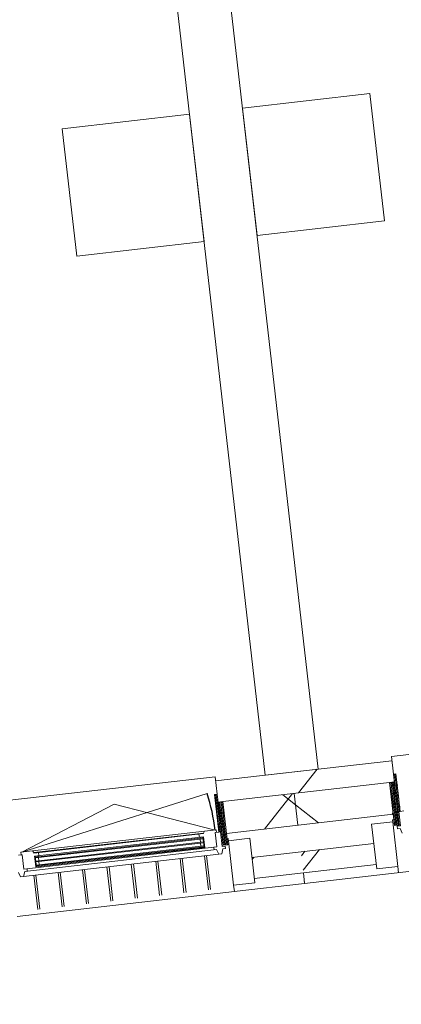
# Model space of a CAD drawing. Header units: metres. Extents: x 136266 to 136452, y 453403 to 453560.
# Tile 122 of 133: x 136311.42 to 136313.21, y 453532.47 to 453537.08. Entities that reach past the tile are written whole.
import ezdxf

# ---------------------------------------------------------------- set-up
doc = ezdxf.new("R2010")
doc.units = ezdxf.units.M
doc.layers.add('A-DETL-BEBOUWING', color=253, linetype='Continuous', lineweight=9)
doc.layers.add('A-DETL-GENF-4', color=252, linetype='Continuous', lineweight=9)

# ---------------------------------------------------------------- blocks, each defined once
blk = doc.blocks.new('859-DO-0010 29-09-2022')
at = {"layer": 'A-DETL-BEBOUWING'}
h = blk.add_hatch(dxfattribs=at)
h.set_pattern_fill('FP_1236', color=256, angle=45.00000000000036, style=0, pattern_type=2)
h.set_pattern_definition([(76.77800000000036, (23018.23420882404, 81867.8720671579), (-412.9549461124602, 97.02500956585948), []), (166.7780000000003, (23018.23420882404, 81867.8720671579), (-97.02500956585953, -412.9549461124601), [])])
h.paths.add_polyline_path([(20722.97763277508, 80445.97294263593), (21105.30769528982, 80682.82443267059), (21025.53008277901, 80809.85348978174), (20643.98321958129, 80573.48718766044), (20718.12218628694, 80453.8106942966)])
h.paths.add_polyline_path([(21966.45389668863, 81216.3000364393), (22635.47863558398, 81630.7573909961), (22555.70102307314, 81757.78644810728), (21887.45948349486, 81343.8142814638), (21946.06622578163, 81249.21019246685)])
h.paths.add_polyline_path([(23496.62483698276, 82164.2329947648), (24116.34406780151, 82548.14584288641), (24037.34965460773, 82675.66008791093), (23417.63042378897, 82291.74723978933), (23472.65645350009, 82202.92320335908)])
h.paths.add_polyline_path([(25076.1012853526, 83142.71045952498), (25313.49045365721, 83289.7718176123), (25234.49604046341, 83417.2860626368), (24997.10687215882, 83270.22470454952), (25070.45957682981, 83151.81740992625)])
h = blk.add_hatch(dxfattribs=at)
h.set_pattern_fill('FP_1235', color=256, angle=45.00000000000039, style=0, pattern_type=2)
h.set_pattern_definition([(76.77800000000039, (23136.725506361, 81676.60109706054), (-389.3964602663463, 91.48987229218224), []), (76.77800000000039, (24156.83946820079, 82308.5558624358), (-389.3964602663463, 91.48987229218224), [])])
h.paths.add_polyline_path([(20841.46925256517, 80254.70157510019), (21133.68924859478, 80435.73034647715), (21081.02630646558, 80520.73984316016), (20788.80631043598, 80339.7110717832), (20815.13778150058, 80297.2063234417)])
h.paths.add_polyline_path([(22175.05558296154, 81080.85138755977), (22663.86018888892, 81383.6633048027), (22611.19724675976, 81468.67280148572), (22122.39264083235, 81165.86088424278), (22148.72411189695, 81123.35613590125)])
h.paths.add_polyline_path([(23705.22652325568, 82028.78434588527), (23915.79504653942, 82159.23045353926), (23905.78931625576, 82175.38188870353), (24084.30925929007, 82285.97406717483), (24094.8418477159, 82270.14901789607), (24194.03112918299, 82331.59626312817), (24141.36818705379, 82416.60575981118), (23652.56358112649, 82113.79384256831), (23678.89505219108, 82071.2890942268)])
h.paths.add_polyline_path([(25235.39746354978, 82976.71730421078), (25431.98207344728, 83098.50045007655), (25379.31913131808, 83183.50994675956), (25182.73452142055, 83061.72680089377), (25209.06599248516, 83019.22205255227)])
h = blk.add_hatch(dxfattribs=at)
h.set_pattern_fill('FP_841', color=256, angle=44.99999999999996, style=0, pattern_type=2)
h.set_pattern_definition([(76.77799999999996, (1020.113961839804, 631.9547653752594), (-389.3964602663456, 91.48987229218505), [])])
h.paths.add_polyline_path([(20643.98321958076, 80573.48718766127), (21045.01537136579, 80821.92452496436), (20992.35242923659, 80906.93402164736), (20591.32027745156, 80658.49668434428), (20604.16072291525, 80637.76939942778)])
h = blk.add_hatch(dxfattribs=at)
h.set_pattern_fill('FP_1659', color=256, angle=121.7780000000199, style=0, pattern_type=2)
h.set_pattern_definition([(301.7780000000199, (21066.18533995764, 80880.35642507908), (43.18482431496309, 26.75277460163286), [50.8, 0, 0, 0]), (301.7780000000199, (21061.86685752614, 80877.68114761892), (43.18482431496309, 26.75277460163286), [50.8, 0, 0, 0]), (301.7780000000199, (21057.54837509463, 80875.00587015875), (43.18482431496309, 26.75277460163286), [50.8, 0, 0, 0]), (301.7780000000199, (21053.22989266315, 80872.33059269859), (43.18482431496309, 26.75277460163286), [50.8, 0, 0, 0]), (301.7780000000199, (21048.91141023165, 80869.65531523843), (43.18482431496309, 26.75277460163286), [50.8, 0, 0, 0]), (301.7780000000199, (21044.59292780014, 80866.98003777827), (43.18482431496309, 26.75277460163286), [50.8, 0, 0, 0]), (301.7780000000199, (21040.27444536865, 80864.3047603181), (43.18482431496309, 26.75277460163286), [50.8, 0, 0, 0]), (301.7780000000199, (21035.95596293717, 80861.62948285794), (43.18482431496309, 26.75277460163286), [50.8, 0, 0, 0]), (301.7780000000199, (21031.63748050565, 80858.95420539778), (43.18482431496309, 26.75277460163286), [50.8, 0, 0, 0]), (301.7780000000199, (21027.31899807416, 80856.27892793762), (43.18482431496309, 26.75277460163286), [50.8, 0, 0, 0])])
h.paths.add_polyline_path([(21044.14473798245, 80846.1163390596), (21035.73122238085, 80859.6975917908), (21025.53008277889, 80853.37803873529), (21118.74349034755, 80702.91122960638), (21128.94462994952, 80709.2307826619), (21055.21651096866, 80828.24407801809)])
h = blk.add_hatch(dxfattribs=at)
h.set_pattern_fill('FP_419', color=256, angle=121.7780000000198, style=0, pattern_type=2)
h.set_pattern_definition([(301.7780000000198, (21066.9685392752, 80837.31706403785), (43.18482431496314, 26.75277460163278), [50.8, 0, 0, 0]), (301.7780000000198, (21062.6500568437, 80834.64178657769), (43.18482431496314, 26.75277460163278), [50.8, 0, 0, 0]), (301.7780000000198, (21058.33157441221, 80831.96650911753), (43.18482431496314, 26.75277460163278), [50.8, 0, 0, 0]), (301.7780000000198, (21054.0130919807, 80829.29123165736), (43.18482431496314, 26.75277460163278), [50.8, 0, 0, 0]), (301.7780000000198, (21049.6946095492, 80826.6159541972), (43.18482431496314, 26.75277460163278), [50.8, 0, 0, 0]), (301.7780000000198, (21045.37612711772, 80823.94067673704), (43.18482431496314, 26.75277460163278), [50.8, 0, 0, 0]), (301.7780000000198, (21041.05764468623, 80821.26539927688), (43.18482431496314, 26.75277460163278), [50.8, 0, 0, 0]), (301.7780000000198, (21036.73916225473, 80818.59012181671), (43.18482431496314, 26.75277460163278), [50.8, 0, 0, 0]), (301.7780000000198, (21032.42067982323, 80815.91484435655), (43.18482431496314, 26.75277460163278), [50.8, 0, 0, 0]), (301.7780000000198, (21028.10219739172, 80813.23956689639), (43.18482431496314, 26.75277460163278), [50.8, 0, 0, 0])])
h.paths.add_polyline_path([(21045.01537136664, 80821.92452496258), (21026.31328209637, 80810.33867769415), (21133.21905461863, 80637.76939942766), (21151.9211438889, 80649.3552466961)])
h = blk.add_hatch(dxfattribs=at)
h.set_pattern_fill('FP_841', color=256, angle=44.99999999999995, style=0, pattern_type=2)
h.set_pattern_definition([(76.77799999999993, (1020.113961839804, 631.954765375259), (-389.3964602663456, 91.48987229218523), [])])
h.paths.add_polyline_path([(20338.58659119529, 80384.29556085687), (20643.98321960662, 80573.487187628), (20591.32027747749, 80658.49668431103), (20285.92364906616, 80469.30505753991), (20319.10130260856, 80415.74907462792)])
h = blk.add_hatch(dxfattribs=at)
h.set_pattern_fill('FP_1368', color=256, angle=44.99999999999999, style=0, pattern_type=2)
h.set_pattern_definition([(76.77799999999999, (18427.72102699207, 79024.07385520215), (-412.9549461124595, 97.02500956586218), []), (166.7779999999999, (18427.72102699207, 79024.07385520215), (-97.02500956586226, -412.9549461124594), [])])
h.paths.add_polyline_path([(16132.46481191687, 77602.17406762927), (16465.48950359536, 77808.48113624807), (16386.49509040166, 77935.99538127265), (16053.47039872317, 77729.68831265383)])
h.paths.add_polyline_path([(17425.24672114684, 78403.04575288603), (18044.96595196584, 78786.95860100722), (17965.18833945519, 78913.98765811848), (17346.25230795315, 78530.55999791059)])
h.paths.add_polyline_path([(18906.11215336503, 79320.43420477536), (19575.13689226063, 79734.89155933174), (19495.35927974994, 79861.920616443), (18827.11774017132, 79447.94844979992), (18882.14376988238, 79359.12441336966)])
h.paths.add_polyline_path([(20436.28309365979, 80268.36716309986), (20722.97763280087, 80445.97294260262), (20643.98321960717, 80573.48718762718), (20357.28868046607, 80395.88140812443), (20412.31471017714, 80307.05737169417)])
h = blk.add_hatch(dxfattribs=at)
h.set_pattern_fill('FP_1658', color=256, scale=0.9999999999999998, angle=121.7779999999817, style=0, pattern_type=2)
h.set_pattern_definition([(301.7779999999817, (20276.8416971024, 80391.36213373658), (-43.18482431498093, -26.75277460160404), [50.79999999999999, 0, 0, 0]), (301.7779999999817, (20281.16017953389, 80394.03741119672), (-43.18482431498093, -26.75277460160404), [50.79999999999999, 0, 0, 0]), (301.7779999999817, (20285.47866196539, 80396.71268865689), (-43.18482431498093, -26.75277460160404), [50.79999999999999, 0, 0, 0]), (301.7779999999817, (20289.7971443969, 80399.38796611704), (-43.18482431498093, -26.75277460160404), [50.79999999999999, 0, 0, 0]), (301.7779999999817, (20294.1156268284, 80402.0632435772), (-43.18482431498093, -26.75277460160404), [50.79999999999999, 0, 0, 0]), (301.7779999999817, (20298.43410925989, 80404.73852103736), (-43.18482431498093, -26.75277460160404), [50.79999999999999, 0, 0, 0]), (301.7779999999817, (20302.75259169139, 80407.41379849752), (-43.18482431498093, -26.75277460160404), [50.79999999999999, 0, 0, 0]), (301.7779999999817, (20307.07107412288, 80410.08907595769), (-43.18482431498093, -26.75277460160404), [50.79999999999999, 0, 0, 0]), (301.7779999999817, (20311.38955655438, 80412.76435341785), (-43.18482431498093, -26.75277460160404), [50.79999999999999, 0, 0, 0]), (301.7779999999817, (20315.70803898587, 80415.43963087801), (-43.18482431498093, -26.75277460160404), [50.79999999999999, 0, 0, 0])])
h.paths.add_polyline_path([(20338.5865911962, 80384.29556085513), (20319.10130260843, 80415.74907462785), (20308.90016300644, 80409.42952157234), (20402.11357057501, 80258.96271244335), (20412.31471017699, 80265.28226549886)])
h = blk.add_hatch(dxfattribs=at)
h.set_pattern_fill('FP_939', color=256, angle=180, style=0, pattern_type=2)
h.set_pattern_definition([(301.778, (20315.0286500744, 80371.49381432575), (-43.1848243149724, -26.75277460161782), [50.8, 0, 0, 0]), (301.778, (20319.34665007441, 80374.16981432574), (-43.1848243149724, -26.75277460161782), [50.8, 0, 0, 0]), (301.778, (20323.66565007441, 80376.84481432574), (-43.1848243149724, -26.75277460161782), [50.8, 0, 0, 0]), (301.778, (20327.9836500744, 80379.51981432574), (-43.1848243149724, -26.75277460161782), [50.8, 0, 0, 0]), (301.778, (20332.30265007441, 80382.19581432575), (-43.1848243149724, -26.75277460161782), [50.8, 0, 0, 0]), (301.778, (20336.6206500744, 80384.87081432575), (-43.1848243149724, -26.75277460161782), [50.8, 0, 0, 0]), (301.778, (20340.9396500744, 80387.54581432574), (-43.1848243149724, -26.75277460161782), [50.8, 0, 0, 0]), (301.778, (20345.25765007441, 80390.22081432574), (-43.1848243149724, -26.75277460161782), [50.8, 0, 0, 0]), (301.778, (20349.57665007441, 80392.89681432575), (-43.1848243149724, -26.75277460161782), [50.8, 0, 0, 0]), (301.778, (20353.89465007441, 80395.57181432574), (-43.1848243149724, -26.75277460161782), [50.8, 0, 0, 0])])
h.paths.add_polyline_path([(20357.28868049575, 80395.8814081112), (20338.58659122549, 80384.2955608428), (20445.4923637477, 80211.72628257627), (20464.19445301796, 80223.3121298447), (20361.08406829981, 80389.75482281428)])
h = blk.add_hatch(dxfattribs=at)
h.set_pattern_fill('FP_1367', color=256, angle=45.00000000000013, style=0, pattern_type=2)
h.set_pattern_definition([(76.77800000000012, (18546.21303163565, 78832.80217799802), (-389.3964602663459, 91.489872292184), []), (76.77800000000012, (19566.32699347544, 79464.75694337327), (-389.3964602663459, 91.489872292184), [])])
h.paths.add_polyline_path([(16250.95643168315, 77410.90270012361), (16543.17656495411, 77591.93155652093), (16490.51362282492, 77676.9410532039), (16198.29348955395, 77495.91219680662), (16224.62496061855, 77453.40744846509)])
h.paths.add_polyline_path([(17584.54289932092, 78237.0525976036), (17684.25903893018, 78298.82622872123), (17674.25330864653, 78314.97766388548), (17852.77325168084, 78425.56984235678), (17863.30584010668, 78409.74479307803), (18073.34750524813, 78539.86451484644), (18020.68456311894, 78624.87401152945), (17531.8799571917, 78322.0620942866), (17558.21142825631, 78279.55734594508)])
h.paths.add_polyline_path([(19114.71383961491, 79184.9855559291), (19603.51844554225, 79487.79747317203), (19550.85550341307, 79572.80696985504), (19062.95354778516, 79268.53797777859), (19088.38236855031, 79227.49030427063)])
h.paths.add_polyline_path([(20644.88477990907, 80132.91851425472), (20841.46925256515, 80254.70157510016), (20788.80631043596, 80339.71107178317), (20592.22183777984, 80217.92801093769), (20618.55330884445, 80175.42326259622)])
h = blk.add_hatch(color=256, dxfattribs=at)
h.paths.add_polyline_path([(19671.60395122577, 79789.94704525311), (19673.71046891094, 79786.54666538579), (19685.61179844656, 79793.91947728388), (19683.50528076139, 79797.31985715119)])
h.paths.add_polyline_path([(19697.93542229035, 79747.4422969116), (19709.83675182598, 79754.81510880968), (19707.7302341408, 79758.21548867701), (19695.82890460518, 79750.84267677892)])
h.paths.add_polyline_path([(20358.45921151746, 80156.63335725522), (20370.36054105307, 80164.00616915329), (20368.2540233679, 80167.40654902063), (20356.35269383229, 80160.03373712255)])
h.paths.add_polyline_path([(20334.23425813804, 80195.73772572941), (20346.13558767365, 80203.1105376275), (20344.02906998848, 80206.51091749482), (20332.12774045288, 80199.13810559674)])
for points in [[(19675.81698659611, 79783.14628551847), (20348.24210535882, 80199.71015776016), (20346.13558767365, 80203.1105376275), (19673.71046891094, 79786.54666538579)], [(19685.82294560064, 79766.9944811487), (20358.24806436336, 80183.5583533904), (20356.14154667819, 80186.95873325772), (19683.71642791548, 79770.39486101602)], [(19695.82890460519, 79750.84267677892), (20368.2540233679, 80167.40654902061), (20366.14750568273, 80170.80692888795), (19693.72238692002, 79754.24305664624)]]:
    blk.add_hatch(color=256, dxfattribs=at).paths.add_polyline_path(points)
blk.add_arc((19606.90588826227, 79780.45174911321), 911.000000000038, 31.77800000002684, 42.77800000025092)
for p, q in [((20697.58214384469, 80724.32536920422), (15786.74408834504, 88651.49112393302)), ((15574.22034663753, 88519.83376861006), (20485.05840213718, 80592.66801388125)), ((19056.1157779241, 83374.33063512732), (19566.17275802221, 83690.30828790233)), ((19566.17275802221, 83690.30828790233), (19882.15041079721, 83180.25130780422)), ((19372.0934306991, 82864.27365502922), (19056.1157779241, 83374.33063512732)), ((18843.27582216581, 83242.47738686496), (18333.21884206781, 82926.4997340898)), ((19159.25347494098, 82732.42040676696), (18843.27582216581, 83242.47738686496)), ((19882.15041079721, 83180.25130780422), (19372.0934306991, 82864.27365502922)), ((18333.21884206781, 82926.4997340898), (18649.19649484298, 82416.4427539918)), ((18649.19649484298, 82416.4427539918), (19159.25347494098, 82732.42040676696)), ((20981.81984081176, 80923.93592098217), (21805.56186367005, 81434.23983021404)), ((20867.89182395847, 80212.23965776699), (22116.41346433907, 80985.692336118)), ((21025.530082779, 80853.37803873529), (20981.81984081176, 80923.93592098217)), ((20992.35242923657, 80906.93402164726), (20285.92364906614, 80469.30505753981)), ((21026.313282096, 80810.33867769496), (20357.28868046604, 80395.88140812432)), ((20485.05840213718, 80592.66801388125), (20697.58214384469, 80724.32536920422)), ((20436.28309365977, 80268.36716309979), (21105.3076952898, 80682.82443267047)), ((21122.99396517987, 80705.54437671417), (21158.80476582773, 80647.73791896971)), ((21143.3962443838, 80718.18348282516), (21128.94462993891, 80709.23078265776)), ((21118.63915523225, 80649.91133230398), (21033.62965854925, 80597.24839017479)), ((21113.4087680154, 80658.42092100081), (21118.47952165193, 80661.56222656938)), ((21120.55011776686, 80646.89322194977), (21113.4087680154, 80658.42092100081)), ((21229.23133370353, 80471.39138926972), (21118.63915523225, 80649.91133230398)), ((21158.80476582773, 80647.73791896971), (21146.05334132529, 80639.83847765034)), ((21146.05334132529, 80639.83847765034), (21152.37289438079, 80629.63733804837)), ((21151.92114388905, 80649.35524669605), (21156.17161872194, 80651.98839380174)), ((21152.37289438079, 80629.63733804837), (21162.57403398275, 80635.95689110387)), ((21162.57403398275, 80635.95689110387), (21180.96064098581, 80621.46783720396)), ((21033.62965854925, 80597.24839017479), (21144.22183702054, 80418.72844714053)), ((20643.98321958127, 80573.48718766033), (20722.97763277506, 80445.97294263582)), ((21081.02630646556, 80520.73984316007), (20592.22183777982, 80217.9280109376)), ((19451.64903778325, 79976.00304764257), (20275.39106064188, 80486.3069568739)), ((20275.39106064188, 80486.3069568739), (20319.10130260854, 80415.74907462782)), ((21144.22183702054, 80418.72844714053), (21229.23133370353, 80471.39138926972)), ((21245.06003250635, 80445.90701122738), (21229.27259253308, 80471.39138926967)), ((21244.7703851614, 80446.40324041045), (21245.07286990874, 80445.91496392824)), ((20644.88477990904, 80132.9185142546), (21133.68924859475, 80435.73034647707)), ((21133.71645689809, 80435.6864263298), (20841.58147036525, 80254.71031789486)), ((19606.90588826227, 79780.45174911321), (20275.571413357, 80399.16607378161)), ((20385.59287787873, 80262.84429901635), (19602.6554134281, 79777.81860200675)), ((20391.91243093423, 80252.6431594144), (20385.59287787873, 80262.84429901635)), ((20443.87503595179, 80204.84266067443), (20408.06423530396, 80262.64911841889)), ((20544.82518986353, 80294.43655795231), (20459.81569318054, 80241.77361582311)), ((20655.41736833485, 80115.91661491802), (20544.82518986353, 80294.43655795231)), ((20338.88852005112, 80224.30323074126), (19657.96245162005, 79802.4730642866)), ((20340.27477761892, 80222.0655080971), (19659.34870918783, 79800.23534164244)), ((20381.34240304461, 80260.21115190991), (19902.58173598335, 80168.1009038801)), ((20338.88852005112, 80224.30323074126), (20339.45735461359, 80234.2635817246)), ((20340.27477761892, 80222.0655080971), (20338.88852005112, 80224.30323074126)), ((20402.11357053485, 80258.96271246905), (20387.66195610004, 80250.01001230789)), ((20387.66195610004, 80250.01001230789), (20423.47275674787, 80192.20355456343)), ((20449.45492001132, 80247.10495701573), (20454.52567363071, 80250.24626257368)), ((20454.52567363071, 80250.24626257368), (20461.66702338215, 80238.71856352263)), ((20459.81569318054, 80241.77361582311), (20570.40787165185, 80063.25367278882)), ((20841.46925259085, 80254.70157506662), (20866.38674572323, 80214.47929609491)), ((20867.88573312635, 80212.24948970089), (20841.58147036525, 80254.71031789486)), ((19649.03624196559, 79712.44415176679), (20423.47275674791, 80192.20355456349)), ((19650.78983791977, 79673.53496389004), (20457.52996144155, 80173.30628469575)), ((19657.90607992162, 79703.82290042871), (20427.24202490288, 80180.42252669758)), ((19669.05366632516, 79788.36715698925), (20346.57935488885, 80208.0908057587)), ((20346.13558767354, 80203.1105376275), (19673.71046891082, 79786.5466653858)), ((19675.81698659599, 79783.14628551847), (20348.24210535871, 80199.71015776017)), ((20356.14154667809, 80186.95873325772), (19683.71642791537, 79770.39486101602)), ((19685.82294560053, 79766.9944811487), (20358.24806436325, 80183.5583533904)), ((20366.14750568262, 80170.80692888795), (19693.7223869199, 79754.24305664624)), ((20321.57268834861, 80210.47966082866), (20329.57745555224, 80197.55821733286)), ((20332.12774045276, 80199.13810559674), (20334.23425813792, 80195.73772572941)), ((20336.34077582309, 80192.33734586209), (20344.24021714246, 80179.58592135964)), ((20344.02906998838, 80206.51091749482), (20370.36054105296, 80164.0061691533)), ((20372.91082595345, 80165.58605741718), (20344.02906998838, 80206.51091749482)), ((20346.34673482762, 80176.18554149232), (20354.246176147, 80163.43411698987)), ((20372.91082595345, 80165.58605741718), (20346.57935488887, 80208.09080575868)), ((20346.57935488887, 80208.09080575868), (20370.36054105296, 80164.0061691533)), ((20410.72133224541, 80184.30411324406), (20417.04088530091, 80174.10297364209)), ((20427.24202490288, 80180.42252669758), (20445.62863190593, 80165.93347279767)), ((20441.24188888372, 80209.09313548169), (20445.49236371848, 80211.72628258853)), ((20456.62646045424, 80212.7421019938), (20443.87503595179, 80204.84266067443)), ((20452.74487390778, 80196.22140933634), (20462.94601350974, 80202.54096239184)), ((20457.52996144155, 80173.30628469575), (20452.74487390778, 80196.22140933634)), ((20462.94601350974, 80202.54096239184), (20456.62646045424, 80212.7421019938)), ((20586.14314367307, 80037.75858766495), (20867.77960618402, 80212.23091493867)), ((19902.58173598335, 80168.1009038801), (19606.90588826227, 79780.45174911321)), ((20372.91082595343, 80165.58605741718), (19695.38513738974, 79745.86240864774)), ((19695.82890460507, 79750.84267677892), (20368.25402336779, 80167.40654902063)), ((20355.90892661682, 80155.05346899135), (20358.01544430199, 80151.65308912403)), ((20356.35269383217, 80160.03373712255), (20358.45921151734, 80156.63335725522)), ((20387.79235799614, 80130.10420119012), (20472.62488350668, 79993.16596712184)), ((20396.29330766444, 80135.37049540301), (20481.12583317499, 79998.43226133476)), ((20570.40787165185, 80063.25367278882), (20655.41736833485, 80115.91661491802)), ((19714.83568795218, 79497.9273640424), (20586.18302895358, 80037.72252086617)), ((20290.03143681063, 80069.54181774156), (20374.86396232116, 79932.60358367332)), ((20298.53238647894, 80074.80811195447), (20383.36491198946, 79937.86987788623)), ((20570.36661280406, 80063.25367278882), (20586.17693812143, 80037.7323528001)), ((20192.27051562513, 80008.97943429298), (20277.10304113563, 79872.0412002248)), ((20200.77146529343, 80014.24572850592), (20285.60399080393, 79877.30749443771)), ((20094.50959443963, 79948.41705084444), (20179.34211995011, 79811.47881677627)), ((20103.01054410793, 79953.68334505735), (20187.84306961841, 79816.7451109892)), ((20005.24962292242, 79893.1209616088), (20090.08214843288, 79756.18272754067)), ((19996.74867325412, 79887.85466739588), (20081.58119876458, 79750.91643332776)), ((19657.96245162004, 79802.4730642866), (19648.79093669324, 79806.39931929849)), ((19659.34870918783, 79800.23534164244), (19657.96245162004, 79802.4730642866)), ((19686.05556566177, 79798.89974541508), (19678.05079845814, 79811.82118891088)), ((19898.98775206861, 79827.29228394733), (19983.82027757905, 79690.35404987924)), ((19907.48870173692, 79832.55857816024), (19992.32122724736, 79695.62034409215)), ((19613.22544131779, 79770.25060951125), (19598.77382688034, 79761.29790934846)), ((19602.6554134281, 79777.81860200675), (19608.9749664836, 79767.61746240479)), ((19608.9749664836, 79767.61746240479), (19613.22544131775, 79770.25060951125)), ((19649.03624196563, 79712.4441517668), (19613.22544131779, 79770.25060951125)), ((19695.38513738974, 79745.86240864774), (19669.05366632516, 79788.36715698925)), ((19697.93542229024, 79747.4422969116), (19669.05366632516, 79788.36715698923)), ((19671.60395122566, 79789.94704525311), (19697.93542229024, 79747.4422969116)), ((19671.60395122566, 79789.94704525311), (19695.38513738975, 79745.86240864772)), ((19685.61179844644, 79793.91947728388), (19683.50528076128, 79797.3198571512)), ((19695.61775745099, 79777.7676729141), (19687.71831613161, 79790.51909741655)), ((19705.62371645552, 79761.61586854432), (19697.72427513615, 79774.36729304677)), ((19709.83675182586, 79754.81510880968), (19707.73023414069, 79758.21548867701)), ((19714.49355441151, 79752.99461720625), (19712.38703672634, 79756.39499707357)), ((19801.22683088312, 79766.72990049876), (19886.05935639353, 79629.79166643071)), ((19809.72778055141, 79771.99619471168), (19894.56030606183, 79635.05796064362)), ((19668.10721952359, 79710.14245348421), (19661.78766646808, 79720.34359308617)), ((19711.96685936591, 79711.43381126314), (19796.79938487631, 79574.4955771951)), ((19632.40323091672, 79688.02401778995), (19650.78983791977, 79673.53496389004)), ((19662.69116745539, 79680.90777578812), (19657.90607992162, 79703.82290042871)), ((19703.46590969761, 79706.16751705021), (19788.298435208, 79569.2292829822))]:
    blk.add_line(p, q, dxfattribs=at)
at = {"layer": 'A-DETL-GENF-4'}
for p, q in [((21035.73122238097, 80859.69759179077), (21025.53008277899, 80853.37803873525)), ((21151.92114388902, 80649.35524669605), (21025.53008277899, 80853.37803873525)), ((21045.01537136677, 80821.92452496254), (21026.3132820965, 80810.33867769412)), ((21128.94462994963, 80709.23078266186), (21035.73122238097, 80859.69759179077)), ((21026.3132820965, 80810.33867769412), (21133.21905461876, 80637.76939942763)), ((21118.74349034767, 80702.91122960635), (21128.94462994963, 80709.23078266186)), ((21133.21905461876, 80637.76939942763), (21151.92114388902, 80649.35524669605)), ((20308.90016300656, 80409.4295215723), (20319.10130260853, 80415.74907462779)), ((20402.11357057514, 80258.96271244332), (20308.90016300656, 80409.4295215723)), ((20445.49236374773, 80211.72628257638), (20319.10130260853, 80415.74907462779)), ((20338.58659122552, 80384.2955608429), (20357.28868049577, 80395.88140811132)), ((20357.28868049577, 80395.88140811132), (20464.19445301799, 80223.3121298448)), ((20412.3147101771, 80265.28226549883), (20402.11357057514, 80258.96271244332)), ((20464.19445301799, 80223.3121298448), (20445.49236374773, 80211.72628257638))]:
    blk.add_line(p, q, dxfattribs=at)

msp = doc.modelspace()

# ---------------------------------------------------------------- block references
at = {"xscale": 0.001, "yscale": 0.001, "zscale": 0.001, "rotation": 334.7650131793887}
msp.add_blockref('859-DO-0010 29-09-2022', (136259.6791283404, 453469.3710543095), dxfattribs=at)

doc.saveas('drawing.dxf')
